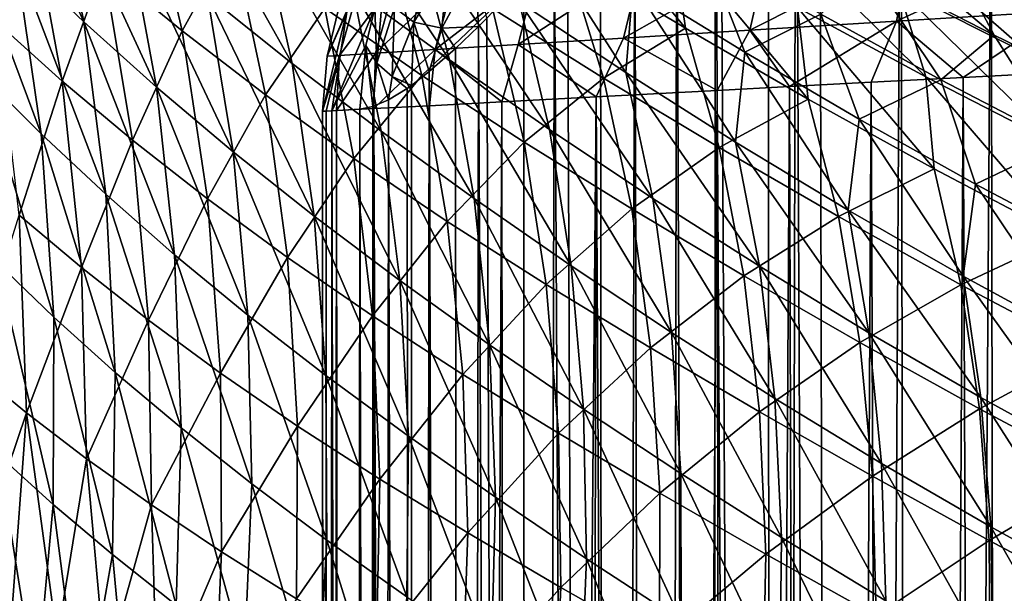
# Model space of a CAD drawing. Header units: metres. Extents: x -23 to 23, y -109 to 23.
# Tile 93 of 256: x -12.44 to -8.09, y -24.72 to -22.19. Entities that reach past the tile are written whole.
import ezdxf

# ---------------------------------------------------------------- set-up
doc = ezdxf.new("R2010")
doc.units = ezdxf.units.M
doc.layers.add('solid_509434', color=7, linetype='CONTINUOUS')

msp = doc.modelspace()

# ---------------------------------------------------------------- linework, layer by layer
at = {"layer": 'solid_509434'}
for points in [[(-8.906898, -20.380653, 83.967918), (-9.011868, -20.517597, 84.137421), (-8.800694, -65.836487, 83.801964)], [(-8.547551, -20.873924, 83.427017), (-8.906898, -20.380653, 83.967918), (-8.800694, -65.836487, 83.801964)], [(-9.011868, -20.517597, 84.137421), (-9.133927, -20.676493, 84.341866), (-9.105757, -65.847397, 84.293953)], [(-9.011868, -20.517597, 84.137421), (-9.105757, -65.847397, 84.293953), (-8.800694, -65.836487, 83.801964)], [(-9.133927, -20.676493, 84.341866), (-9.343339, -20.947651, 84.712914), (-9.105757, -65.847397, 84.293953)], [(-8.547551, -20.873924, 83.427017), (-8.800694, -65.836487, 83.801964), (-8.458784, -65.824188, 83.301888)], [(-8.148853, -21.409058, 82.888329), (-8.547551, -20.873924, 83.427017), (-8.458784, -65.824188, 83.301888)], [(-9.343339, -20.947651, 84.712914), (-9.367389, -20.978621, 84.757317), (-9.105757, -65.847397, 84.293953)], [(-9.367389, -20.978621, 84.757317), (-9.535864, -21.194092, 85.079811), (-9.379085, -65.85688, 84.779045)], [(-9.367389, -20.978621, 84.757317), (-9.379085, -65.85688, 84.779045), (-9.105757, -65.847397, 84.293953)], [(-12.626368, -21.155945, 99.846001), (-12.456467, -21.90638, 99.45211), (-12.153669, -22.195221, 99.892128)], [(-12.303295, -21.465925, 100.283676), (-12.626368, -21.155945, 99.846001), (-12.153669, -22.195221, 99.892128)], [(-9.535864, -21.194092, 85.079811), (-9.721992, -21.428173, 85.462181), (-9.62236, -65.86483, 85.253822)], [(-9.535864, -21.194092, 85.079811), (-9.62236, -65.86483, 85.253822), (-9.379085, -65.85688, 84.779045)], [(-12.705866, -21.373672, 83.392128), (-12.395837, -21.662107, 82.860229), (-12.540302, -22.195906, 83.732513)], [(-11.769439, -21.422623, 101.562874), (-11.608953, -22.07765, 101.135406), (-11.234944, -22.378689, 101.552757)], [(-11.377295, -21.739378, 101.9757), (-11.769439, -21.422623, 101.562874), (-11.234944, -22.378689, 101.552757)], [(-8.148853, -21.409058, 82.888329), (-8.458784, -65.824188, 83.301888), (-8.075402, -65.810234, 82.795273)], [(-7.715547, -21.973652, 82.364265), (-8.148853, -21.409058, 82.888329), (-8.075402, -65.810234, 82.795273)], [(-12.303295, -21.465925, 100.283676), (-12.153669, -22.195221, 99.892128), (-11.833673, -22.482817, 100.325089)], [(-11.964527, -21.77334, 100.712952), (-12.303295, -21.465925, 100.283676), (-11.833673, -22.482817, 100.325089)], [(-11.135362, -21.4664, 102.841232), (-10.967451, -22.052195, 102.382507), (-10.540513, -22.362396, 102.779236)], [(-10.691424, -21.787996, 103.233215), (-11.135362, -21.4664, 102.841232), (-10.540513, -22.362396, 102.779236)], [(-9.721992, -21.428173, 85.462181), (-9.872893, -21.612679, 85.795845), (-9.837638, -65.871353, 85.715782)], [(-9.721992, -21.428173, 85.462181), (-9.837638, -65.871353, 85.715782), (-9.62236, -65.86483, 85.253822)], [(-10.095307, -21.495853, 77.604294), (-9.499051, -22.223228, 77.746841), (-10.025023, -21.905964, 78.187248)], [(-10.095307, -21.495853, 77.604294), (-9.556819, -21.816217, 77.180389), (-9.499051, -22.223228, 77.746841)], [(-11.884301, -21.527275, 81.445717), (-11.719885, -22.234777, 81.824364), (-12.067498, -21.949492, 82.338074)], [(-11.884301, -21.527275, 81.445717), (-11.497774, -21.832762, 80.945442), (-11.719885, -22.234777, 81.824364)], [(-12.742946, -21.617264, 99.003624), (-12.611121, -22.423527, 98.654533), (-12.343051, -22.689548, 99.104317)], [(-12.456467, -21.90638, 99.45211), (-12.742946, -21.617264, 99.003624), (-12.343051, -22.689548, 99.104317)], [(-9.872893, -21.612679, 85.795845), (-10.018797, -21.786001, 86.142517), (-9.837638, -65.871353, 85.715782)], [(-8.900023, -21.607782, 107.000687), (-8.694603, -21.964476, 106.447304), (-8.135228, -22.253588, 106.722252)], [(-8.324448, -21.897991, 107.2724), (-8.900023, -21.607782, 107.000687), (-8.135228, -22.253588, 106.722252)], [(-12.395837, -21.662107, 82.860229), (-12.249597, -22.456367, 83.198189), (-12.540302, -22.195906, 83.732513)], [(-12.395837, -21.662107, 82.860229), (-12.067498, -21.949492, 82.338074), (-12.249597, -22.456367, 83.198189)], [(-10.21198, -21.713299, 104.2407), (-10.233062, -22.105761, 103.610596), (-9.761399, -22.418867, 103.971138)], [(-9.729618, -22.02474, 104.5821), (-10.21198, -21.713299, 104.2407), (-9.761399, -22.418867, 103.971138)], [(-11.964527, -21.77334, 100.712952), (-11.833673, -22.482817, 100.325089), (-11.495467, -22.768768, 100.751968)], [(-11.608953, -22.07765, 101.135406), (-11.964527, -21.77334, 100.712952), (-11.495467, -22.768768, 100.751968)], [(-11.377295, -21.739378, 101.9757), (-11.234944, -22.378689, 101.552757), (-10.841872, -22.677444, 101.964088)], [(-10.967451, -22.052195, 102.382507), (-11.377295, -21.739378, 101.9757), (-10.841872, -22.677444, 101.964088)], [(-9.13561, -21.743401, 76.238731), (-8.437339, -22.437773, 76.400726), (-9.003707, -22.13081, 76.779015)], [(-9.13561, -21.743401, 76.238731), (-8.556437, -22.051016, 75.870178), (-8.437339, -22.437773, 76.400726)], [(-8.668936, -21.733248, 75.293282), (-7.966424, -22.347893, 75.52491), (-8.556437, -22.051016, 75.870178)], [(-8.668936, -21.733248, 75.293282), (-8.068456, -22.026352, 74.958839), (-7.966424, -22.347893, 75.52491)], [(-10.691424, -21.787996, 103.233215), (-10.540513, -22.362396, 102.779236), (-10.098213, -22.670149, 103.161659)], [(-10.233062, -22.105761, 103.610596), (-10.691424, -21.787996, 103.233215), (-10.098213, -22.670149, 103.161659)], [(-10.018797, -21.786001, 86.142517), (-10.076389, -21.852818, 86.286903), (-9.837638, -65.871353, 85.715782)], [(-9.556819, -21.816217, 77.180389), (-8.957147, -22.536581, 77.329269), (-9.499051, -22.223228, 77.746841)], [(-9.556819, -21.816217, 77.180389), (-9.003707, -22.13081, 76.779015), (-8.957147, -22.536581, 77.329269)], [(-11.497774, -21.832762, 80.945442), (-11.351851, -22.517511, 81.318275), (-11.719885, -22.234777, 81.824364)], [(-11.497774, -21.832762, 80.945442), (-11.091, -22.134079, 80.452637), (-11.351851, -22.517511, 81.318275)], [(-10.819314, -21.824392, 79.560204), (-10.662497, -22.431688, 79.966942), (-11.091, -22.134079, 80.452637)], [(-10.819314, -21.824392, 79.560204), (-10.35078, -22.135159, 79.087029), (-10.662497, -22.431688, 79.966942)], [(-10.076389, -21.852818, 86.286903), (-10.211378, -22.004021, 86.644936), (-10.199755, -65.880966, 86.612923)], [(-10.076389, -21.852818, 86.286903), (-10.199755, -65.880966, 86.612923), (-9.837638, -65.871353, 85.715782)], [(-9.419969, -21.859875, 105.405334), (-9.729618, -22.02474, 104.5821), (-9.236032, -22.328991, 104.907318)], [(-8.900346, -22.160599, 105.709709), (-9.419969, -21.859875, 105.405334), (-9.236032, -22.328991, 104.907318)], [(-7.779289, -21.826273, 99.515694), (-7.838242, -22.147821, 99.594299), (-8.567491, -22.192425, 98.789742)], [(-8.501188, -21.870426, 98.719231), (-7.779289, -21.826273, 99.515694), (-8.567491, -22.192425, 98.789742)], [(-8.501188, -21.870426, 98.719231), (-8.567491, -22.192425, 98.789742), (-9.213661, -22.231947, 97.918114)], [(-9.140912, -21.909554, 97.8563), (-8.501188, -21.870426, 98.719231), (-9.213661, -22.231947, 97.918114)], [(-8.324448, -21.897991, 107.2724), (-8.135228, -22.253588, 106.722252), (-7.569074, -22.529203, 106.978584)], [(-7.742543, -22.174147, 107.525894), (-8.324448, -21.897991, 107.2724), (-7.569074, -22.529203, 106.978584)], [(-12.456467, -21.90638, 99.45211), (-12.343051, -22.689548, 99.104317), (-12.057385, -22.956415, 99.547333)], [(-12.153669, -22.195221, 99.892128), (-12.456467, -21.90638, 99.45211), (-12.057385, -22.956415, 99.547333)], [(-10.633327, -21.926449, 88.501389), (-10.782998, -22.130947, 88.989807), (-10.697393, -22.195921, 88.408859)], [(-10.547633, -21.953281, 87.946182), (-10.633327, -21.926449, 88.501389), (-10.697393, -22.195921, 88.408859)], [(-10.025023, -21.905964, 78.187248), (-9.860305, -22.443279, 78.62429), (-10.35078, -22.135159, 79.087029)], [(-9.693743, -21.943365, 96.93502), (-9.772072, -22.2661, 96.987534), (-10.237041, -22.294538, 96.006027)], [(-10.154026, -21.971518, 95.963409), (-9.693743, -21.943365, 96.93502), (-10.237041, -22.294538, 96.006027)], [(-10.025023, -21.905964, 78.187248), (-9.499051, -22.223228, 77.746841), (-9.860305, -22.443279, 78.62429)], [(-9.140912, -21.909554, 97.8563), (-9.213661, -22.231947, 97.918114), (-9.772072, -22.2661, 96.987534)], [(-9.693743, -21.943365, 96.93502), (-9.140912, -21.909554, 97.8563), (-9.772072, -22.2661, 96.987534)], [(-12.067498, -21.949492, 82.338074), (-11.939219, -22.716917, 82.671898), (-12.249597, -22.456367, 83.198189)], [(-12.067498, -21.949492, 82.338074), (-11.719885, -22.234777, 81.824364), (-11.939219, -22.716917, 82.671898)], [(-10.547633, -21.953281, 87.946182), (-10.697393, -22.195921, 88.408859), (-10.573713, -22.2232, 87.822243)], [(-10.154026, -21.971518, 95.963409), (-10.237041, -22.294538, 96.006027), (-10.602973, -22.316921, 94.982933)], [(-10.516253, -21.993671, 94.950661), (-10.154026, -21.971518, 95.963409), (-10.602973, -22.316921, 94.982933)], [(-10.426628, -21.948671, 87.387505), (-10.573713, -22.2232, 87.822243), (-10.412075, -22.215046, 87.240356)], [(-10.426628, -21.948671, 87.387505), (-10.547633, -21.953281, 87.946182), (-10.573713, -22.2232, 87.822243)], [(-10.426628, -21.948671, 87.387505), (-10.412075, -22.215046, 87.240356), (-10.374984, -22.177807, 87.123589)], [(-8.694603, -21.964476, 106.447304), (-8.900346, -22.160599, 105.709709), (-8.371945, -22.450972, 105.996597)], [(-8.135228, -22.253588, 106.722252), (-8.694603, -21.964476, 106.447304), (-8.371945, -22.450972, 105.996597)], [(-10.935331, -22.019304, 92.844505), (-11.02629, -22.342812, 92.855476), (-11.080044, -22.3461, 91.769997)], [(-11.032142, -22.143902, 91.769997), (-10.935331, -22.019304, 92.844505), (-11.080044, -22.3461, 91.769997)], [(-10.777272, -22.009636, 93.90802), (-10.866635, -22.333046, 93.929733), (-11.02629, -22.342812, 92.855476)], [(-10.935331, -22.019304, 92.844505), (-10.777272, -22.009636, 93.90802), (-11.02629, -22.342812, 92.855476)], [(-10.860465, -22.377661, 89.144035), (-10.83203, -22.027645, 89.558144), (-10.869341, -22.134682, 89.551682)], [(-10.516253, -21.993671, 94.950661), (-10.602973, -22.316921, 94.982933), (-10.866635, -22.333046, 93.929733)], [(-10.777272, -22.009636, 93.90802), (-10.516253, -21.993671, 94.950661), (-10.866635, -22.333046, 93.929733)], [(-10.782998, -22.130947, 88.989807), (-10.83203, -22.027645, 89.558144), (-10.860465, -22.377661, 89.144035)], [(-10.211378, -22.004021, 86.644936), (-10.374984, -22.177807, 87.123589), (-10.199755, -65.880966, 86.612923)], [(-9.729618, -22.02474, 104.5821), (-9.761399, -22.418867, 103.971138), (-9.276912, -22.72607, 104.314972)], [(-9.236032, -22.328991, 104.907318), (-9.729618, -22.02474, 104.5821), (-9.276912, -22.72607, 104.314972)], [(-11.608953, -22.07765, 101.135406), (-11.495467, -22.768768, 100.751968), (-11.137614, -23.053087, 101.173843)], [(-11.234944, -22.378689, 101.552757), (-11.608953, -22.07765, 101.135406), (-11.137614, -23.053087, 101.173843)], [(-10.967451, -22.052195, 102.382507), (-10.841872, -22.677444, 101.964088), (-10.430672, -22.975195, 102.365463)], [(-10.540513, -22.362396, 102.779236), (-10.967451, -22.052195, 102.382507), (-10.430672, -22.975195, 102.365463)], [(-8.556437, -22.051016, 75.870178), (-7.859428, -22.735281, 76.0466), (-8.437339, -22.437773, 76.400726)], [(-8.556437, -22.051016, 75.870178), (-7.966424, -22.347893, 75.52491), (-7.859428, -22.735281, 76.0466)], [(-10.233062, -22.105761, 103.610596), (-10.098213, -22.670149, 103.161659), (-9.641806, -22.974541, 103.52755)], [(-9.761399, -22.418867, 103.971138), (-10.233062, -22.105761, 103.610596), (-9.641806, -22.974541, 103.52755)], [(-11.091, -22.134079, 80.452637), (-10.962189, -22.797812, 80.819519), (-11.351851, -22.517511, 81.318275)], [(-10.991224, -22.141584, 90.657623), (-11.1, -22.589964, 91.769997), (-11.058765, -22.58769, 90.650635)], [(-10.991224, -22.141584, 90.657623), (-11.080044, -22.3461, 91.769997), (-11.1, -22.589964, 91.769997)], [(-11.091, -22.134079, 80.452637), (-10.662497, -22.431688, 79.966942), (-10.962189, -22.797812, 80.819519)], [(-10.991224, -22.141584, 90.657623), (-11.032142, -22.143902, 91.769997), (-11.080044, -22.3461, 91.769997)], [(-10.869341, -22.134682, 89.551682), (-10.991224, -22.141584, 90.657623), (-11.058765, -22.58769, 90.650635)], [(-10.909948, -22.299408, 89.544212), (-10.869341, -22.134682, 89.551682), (-11.058765, -22.58769, 90.650635)], [(-10.860465, -22.377661, 89.144035), (-10.869341, -22.134682, 89.551682), (-10.909948, -22.299408, 89.544212)], [(-10.782998, -22.130947, 88.989807), (-10.860465, -22.377661, 89.144035), (-10.793228, -22.436163, 88.738464)], [(-10.697393, -22.195921, 88.408859), (-10.782998, -22.130947, 88.989807), (-10.793228, -22.436163, 88.738464)], [(-10.35078, -22.135159, 79.087029), (-10.210568, -22.726694, 79.488388), (-10.662497, -22.431688, 79.966942)], [(-10.35078, -22.135159, 79.087029), (-9.860305, -22.443279, 78.62429), (-10.210568, -22.726694, 79.488388)], [(-8.900346, -22.160599, 105.709709), (-9.236032, -22.328991, 104.907318), (-8.732126, -22.62496, 105.215508)], [(-9.003707, -22.13081, 76.779015), (-8.400891, -22.844105, 76.935905), (-8.957147, -22.536581, 77.329269)], [(-9.003707, -22.13081, 76.779015), (-8.437339, -22.437773, 76.400726), (-8.400891, -22.844105, 76.935905)], [(-8.371945, -22.450972, 105.996597), (-8.900346, -22.160599, 105.709709), (-8.732126, -22.62496, 105.215508)], [(-8.567491, -22.192425, 98.789742), (-7.838242, -22.147821, 99.594299), (-8.272156, -22.440285, 99.171043)], [(-7.838242, -22.147821, 99.594299), (-7.820326, -22.416445, 99.647354), (-8.272156, -22.440285, 99.171043)], [(-12.540302, -22.195906, 83.732513), (-12.249597, -22.456367, 83.198189), (-12.440226, -23.048109, 84.020752)], [(-12.153669, -22.195221, 99.892128), (-12.057385, -22.956415, 99.547333), (-11.75331, -23.223337, 99.984367)], [(-11.833673, -22.482817, 100.325089), (-12.153669, -22.195221, 99.892128), (-11.75331, -23.223337, 99.984367)], [(-10.697393, -22.195921, 88.408859), (-10.793228, -22.436163, 88.738464), (-10.708399, -22.475677, 88.332405)], [(-10.697393, -22.195921, 88.408859), (-10.708399, -22.475677, 88.332405), (-10.629251, -22.414551, 88.006409)], [(-10.573713, -22.2232, 87.822243), (-10.697393, -22.195921, 88.408859), (-10.629251, -22.414551, 88.006409)], [(-10.374984, -22.177807, 87.123589), (-10.412075, -22.215046, 87.240356), (-10.199755, -65.880966, 86.612923)], [(-9.213661, -22.231947, 97.918114), (-8.567491, -22.192425, 98.789742), (-9.038937, -22.480968, 98.211121)], [(-8.567491, -22.192425, 98.789742), (-8.678411, -22.461842, 98.689598), (-9.038937, -22.480968, 98.211121)], [(-8.567491, -22.192425, 98.789742), (-8.272156, -22.440285, 99.171043), (-8.678411, -22.461842, 98.689598)], [(-11.719885, -22.234777, 81.824364), (-11.608261, -22.976732, 82.153), (-11.939219, -22.716917, 82.671898)], [(-11.719885, -22.234777, 81.824364), (-11.351851, -22.517511, 81.318275), (-11.608261, -22.976732, 82.153)], [(-10.573713, -22.2232, 87.822243), (-10.629251, -22.414551, 88.006409), (-10.513124, -22.312851, 87.577354)], [(-10.573713, -22.2232, 87.822243), (-10.513124, -22.312851, 87.577354), (-10.412075, -22.215046, 87.240356)], [(-10.412075, -22.215046, 87.240356), (-10.513124, -22.312851, 87.577354), (-10.480805, -65.886208, 87.466331)], [(-10.412075, -22.215046, 87.240356), (-10.480805, -65.886208, 87.466331), (-10.199755, -65.880966, 86.612923)], [(-9.499051, -22.223228, 77.746841), (-9.350177, -22.750183, 78.179001), (-9.860305, -22.443279, 78.62429)], [(-9.772072, -22.2661, 96.987534), (-9.213661, -22.231947, 97.918114), (-9.358952, -22.497847, 97.736603)], [(-9.499051, -22.223228, 77.746841), (-8.957147, -22.536581, 77.329269), (-9.350177, -22.750183, 78.179001)], [(-9.213661, -22.231947, 97.918114), (-9.038937, -22.480968, 98.211121), (-9.358952, -22.497847, 97.736603)], [(-10.602973, -22.316921, 94.982933), (-10.237041, -22.294538, 96.006027), (-10.308705, -22.548134, 95.88591)], [(-10.237041, -22.294538, 96.006027), (-9.893153, -22.526196, 96.802582), (-10.308705, -22.548134, 95.88591)], [(-10.237041, -22.294538, 96.006027), (-9.772072, -22.2661, 96.987534), (-9.893153, -22.526196, 96.802582)], [(-9.772072, -22.2661, 96.987534), (-9.358952, -22.497847, 97.736603), (-9.893153, -22.526196, 96.802582)], [(-8.135228, -22.253588, 106.722252), (-8.371945, -22.450972, 105.996597), (-7.83572, -22.729849, 106.265579)], [(-7.569074, -22.529203, 106.978584), (-8.135228, -22.253588, 106.722252), (-7.83572, -22.729849, 106.265579)], [(-10.909948, -22.299408, 89.544212), (-11.058765, -22.58769, 90.650635), (-10.935949, -22.58091, 89.537842)], [(-10.866635, -22.333046, 93.929733), (-10.873809, -22.578081, 93.996368), (-11.038259, -22.586521, 92.935432)], [(-11.02629, -22.342812, 92.855476), (-10.866635, -22.333046, 93.929733), (-11.038259, -22.586521, 92.935432)], [(-10.909948, -22.299408, 89.544212), (-10.935949, -22.58091, 89.537842), (-10.877963, -22.569368, 89.174797)], [(-10.860465, -22.377661, 89.144035), (-10.909948, -22.299408, 89.544212), (-10.877963, -22.569368, 89.174797)], [(-10.602973, -22.316921, 94.982933), (-10.628537, -22.56505, 94.969551), (-10.873809, -22.578081, 93.996368)], [(-10.866635, -22.333046, 93.929733), (-10.602973, -22.316921, 94.982933), (-10.873809, -22.578081, 93.996368)], [(-10.513124, -22.312851, 87.577354), (-10.629251, -22.414551, 88.006409), (-10.480805, -65.886208, 87.466331)], [(-10.602973, -22.316921, 94.982933), (-10.308705, -22.548134, 95.88591), (-10.628537, -22.56505, 94.969551)], [(-9.236032, -22.328991, 104.907318), (-9.276912, -22.72607, 104.314972), (-8.780496, -23.026186, 104.641357)], [(-8.732126, -22.62496, 105.215508), (-9.236032, -22.328991, 104.907318), (-8.780496, -23.026186, 104.641357)], [(-11.234944, -22.378689, 101.552757), (-11.137614, -23.053087, 101.173843), (-10.759698, -23.336803, 101.589561)], [(-10.841872, -22.677444, 101.964088), (-11.234944, -22.378689, 101.552757), (-10.759698, -23.336803, 101.589561)], [(-11.02629, -22.342812, 92.855476), (-11.083924, -22.588858, 92.364548), (-11.1, -22.589964, 91.769997)], [(-11.080044, -22.3461, 91.769997), (-11.02629, -22.342812, 92.855476), (-11.1, -22.589964, 91.769997)], [(-11.02629, -22.342812, 92.855476), (-11.038259, -22.586521, 92.935432), (-11.083924, -22.588858, 92.364548)], [(-10.860465, -22.377661, 89.144035), (-10.877963, -22.569368, 89.174797), (-10.808846, -22.539223, 88.801033)], [(-10.793228, -22.436163, 88.738464), (-10.860465, -22.377661, 89.144035), (-10.808846, -22.539223, 88.801033)], [(-10.540513, -22.362396, 102.779236), (-10.430672, -22.975195, 102.365463), (-10.003229, -23.271938, 102.752892)], [(-10.098213, -22.670149, 103.161659), (-10.540513, -22.362396, 102.779236), (-10.003229, -23.271938, 102.752892)], [(-12.611121, -22.423527, 98.654533), (-12.540298, -23.25642, 98.353584), (-12.287092, -23.498753, 98.805595)], [(-12.343051, -22.689548, 99.104317), (-12.611121, -22.423527, 98.654533), (-12.287092, -23.498753, 98.805595)], [(-10.629251, -22.414551, 88.006409), (-10.708399, -22.475677, 88.332405), (-10.694881, -65.887619, 88.274414)], [(-10.629251, -22.414551, 88.006409), (-10.694881, -65.887619, 88.274414), (-10.480805, -65.886208, 87.466331)], [(-9.761399, -22.418867, 103.971138), (-9.641806, -22.974541, 103.52755), (-9.17173, -23.274294, 103.876892)], [(-9.276912, -22.72607, 104.314972), (-9.761399, -22.418867, 103.971138), (-9.17173, -23.274294, 103.876892)], [(-8.095037, -65.712311, 99.364578), (-8.272156, -22.440285, 99.171043), (-7.820326, -22.416445, 99.647354)], [(-7.673718, -65.704468, 99.790253), (-8.095037, -65.712311, 99.364578), (-7.820326, -22.416445, 99.647354)], [(-12.249597, -22.456367, 83.198189), (-12.164659, -23.279736, 83.483315), (-12.440226, -23.048109, 84.020752)], [(-12.249597, -22.456367, 83.198189), (-11.939219, -22.716917, 82.671898), (-12.164659, -23.279736, 83.483315)], [(-10.662497, -22.431688, 79.966942), (-10.549643, -23.07633, 80.328232), (-10.962189, -22.797812, 80.819519)], [(-10.793228, -22.436163, 88.738464), (-10.808846, -22.539223, 88.801033), (-10.726785, -22.488556, 88.41301)], [(-10.793228, -22.436163, 88.738464), (-10.726785, -22.488556, 88.41301), (-10.708399, -22.475677, 88.332405)], [(-10.662497, -22.431688, 79.966942), (-10.210568, -22.726694, 79.488388), (-10.549643, -23.07633, 80.328232)], [(-9.860305, -22.443279, 78.62429), (-9.735722, -23.021198, 79.020935), (-10.210568, -22.726694, 79.488388)], [(-9.860305, -22.443279, 78.62429), (-9.350177, -22.750183, 78.179001), (-9.735722, -23.021198, 79.020935)], [(-8.913482, -65.730469, 98.383743), (-9.038937, -22.480968, 98.211121), (-8.678411, -22.461842, 98.689598)], [(-8.511003, -65.721016, 98.894737), (-8.913482, -65.730469, 98.383743), (-8.678411, -22.461842, 98.689598)], [(-8.371945, -22.450972, 105.996597), (-8.732126, -22.62496, 105.215508), (-8.218825, -22.911467, 105.506088)], [(-8.511003, -65.721016, 98.894737), (-8.678411, -22.461842, 98.689598), (-8.272156, -22.440285, 99.171043)], [(-8.095037, -65.712311, 99.364578), (-8.511003, -65.721016, 98.894737), (-8.272156, -22.440285, 99.171043)], [(-8.437339, -22.437773, 76.400726), (-7.831881, -23.143772, 76.567551), (-8.400891, -22.844105, 76.935905)], [(-8.437339, -22.437773, 76.400726), (-7.859428, -22.735281, 76.0466), (-7.831881, -23.143772, 76.567551)], [(-7.83572, -22.729849, 106.265579), (-8.371945, -22.450972, 105.996597), (-8.218825, -22.911467, 105.506088)], [(-11.833673, -22.482817, 100.325089), (-11.75331, -23.223337, 99.984367), (-11.429954, -23.490067, 100.41584)], [(-11.495467, -22.768768, 100.751968), (-11.833673, -22.482817, 100.325089), (-11.429954, -23.490067, 100.41584)], [(-10.726785, -22.488556, 88.41301), (-10.808846, -22.539223, 88.801033), (-10.694881, -65.887619, 88.274414)], [(-10.708399, -22.475677, 88.332405), (-10.726785, -22.488556, 88.41301), (-10.694881, -65.887619, 88.274414)], [(-9.654131, -65.751396, 97.246552), (-9.893153, -22.526196, 96.802582), (-9.358952, -22.497847, 97.736603)], [(-9.294788, -65.740562, 97.836037), (-9.654131, -65.751396, 97.246552), (-9.358952, -22.497847, 97.736603)], [(-9.294788, -65.740562, 97.836037), (-9.358952, -22.497847, 97.736603), (-9.038937, -22.480968, 98.211121)], [(-8.913482, -65.730469, 98.383743), (-9.294788, -65.740562, 97.836037), (-9.038937, -22.480968, 98.211121)], [(-11.351851, -22.517511, 81.318275), (-11.255714, -23.235569, 81.641273), (-11.608261, -22.976732, 82.153)], [(-11.351851, -22.517511, 81.318275), (-10.962189, -22.797812, 80.819519), (-11.255714, -23.235569, 81.641273)], [(-10.808846, -22.539223, 88.801033), (-10.877963, -22.569368, 89.174797), (-10.853662, -65.885818, 89.037338)], [(-10.808846, -22.539223, 88.801033), (-10.853662, -65.885818, 89.037338), (-10.694881, -65.887619, 88.274414)], [(-10.515352, -65.786896, 95.324425), (-10.628537, -22.56505, 94.969551), (-10.308705, -22.548134, 95.88591)], [(-10.270458, -65.774673, 95.980438), (-10.515352, -65.786896, 95.324425), (-10.308705, -22.548134, 95.88591)], [(-10.270458, -65.774673, 95.980438), (-10.308705, -22.548134, 95.88591), (-9.893153, -22.526196, 96.802582)], [(-9.982586, -65.76284, 96.623039), (-10.270458, -65.774673, 95.980438), (-9.893153, -22.526196, 96.802582)], [(-9.654131, -65.751396, 97.246552), (-9.982586, -65.76284, 96.623039), (-9.893153, -22.526196, 96.802582)], [(-8.957147, -22.536581, 77.329269), (-8.82364, -23.054977, 77.756691), (-9.350177, -22.750183, 78.179001)], [(-8.957147, -22.536581, 77.329269), (-8.400891, -22.844105, 76.935905), (-8.82364, -23.054977, 77.756691)], [(-11.058765, -22.58769, 90.650635), (-11.1, -22.589964, 91.769997), (-11.083667, -65.8657, 91.06588)], [(-11.1, -65.853516, 91.769997), (-11.1, -22.589964, 91.769997), (-11.083924, -22.588858, 92.364548)], [(-11.074968, -65.8395, 92.512009), (-11.1, -65.853516, 91.769997), (-11.083924, -22.588858, 92.364548)], [(-11.099907, -65.854546, 91.717033), (-11.1, -22.589964, 91.769997), (-11.1, -65.853516, 91.769997)], [(-11.09963, -65.85553, 91.664185), (-11.083667, -65.8657, 91.06588), (-11.1, -22.589964, 91.769997)], [(-11.099907, -65.854546, 91.717033), (-11.09963, -65.85553, 91.664185), (-11.1, -22.589964, 91.769997)], [(-11.074968, -65.8395, 92.512009), (-11.083924, -22.588858, 92.364548), (-11.038259, -22.586521, 92.935432)], [(-11.058765, -22.58769, 90.650635), (-11.083667, -65.8657, 91.06588), (-11.040873, -65.874306, 90.42939)], [(-11.001495, -65.825836, 93.241707), (-11.074968, -65.8395, 92.512009), (-11.038259, -22.586521, 92.935432)], [(-10.935949, -22.58091, 89.537842), (-11.058765, -22.58769, 90.650635), (-10.966331, -65.88118, 89.754616)], [(-11.058765, -22.58769, 90.650635), (-11.040873, -65.874306, 90.42939), (-10.966331, -65.88118, 89.754616)], [(-11.001495, -65.825836, 93.241707), (-11.038259, -22.586521, 92.935432), (-10.873809, -22.578081, 93.996368)], [(-10.881963, -65.812523, 93.956161), (-11.001495, -65.825836, 93.241707), (-10.873809, -22.578081, 93.996368)], [(-10.935949, -22.58091, 89.537842), (-10.966331, -65.88118, 89.754616), (-10.853662, -65.885818, 89.037338)], [(-10.877963, -22.569368, 89.174797), (-10.935949, -22.58091, 89.537842), (-10.853662, -65.885818, 89.037338)], [(-10.719172, -65.799538, 94.650841), (-10.881963, -65.812523, 93.956161), (-10.873809, -22.578081, 93.996368)], [(-10.719172, -65.799538, 94.650841), (-10.873809, -22.578081, 93.996368), (-10.628537, -22.56505, 94.969551)], [(-10.515352, -65.786896, 95.324425), (-10.719172, -65.799538, 94.650841), (-10.628537, -22.56505, 94.969551)], [(-8.732126, -22.62496, 105.215508), (-8.780496, -23.026186, 104.641357), (-8.273168, -23.317904, 104.949486)], [(-8.218825, -22.911467, 105.506088), (-8.732126, -22.62496, 105.215508), (-8.273168, -23.317904, 104.949486)], [(-10.841872, -22.677444, 101.964088), (-10.759698, -23.336803, 101.589561), (-10.362837, -23.621155, 101.995415)], [(-10.430672, -22.975195, 102.365463), (-10.841872, -22.677444, 101.964088), (-10.362837, -23.621155, 101.995415)], [(-10.098213, -22.670149, 103.161659), (-10.003229, -23.271938, 102.752892), (-9.56085, -23.566677, 103.124229)], [(-9.641806, -22.974541, 103.52755), (-10.098213, -22.670149, 103.161659), (-9.56085, -23.566677, 103.124229)], [(-12.343051, -22.689548, 99.104317), (-12.287092, -23.498753, 98.805595), (-12.015266, -23.743002, 99.252243)], [(-12.057385, -22.956415, 99.547333), (-12.343051, -22.689548, 99.104317), (-12.015266, -23.743002, 99.252243)], [(-11.939219, -22.716917, 82.671898), (-11.868354, -23.512552, 82.95256), (-12.164659, -23.279736, 83.483315)], [(-11.939219, -22.716917, 82.671898), (-11.608261, -22.976732, 82.153), (-11.868354, -23.512552, 82.95256)], [(-10.210568, -22.726694, 79.488388), (-10.11282, -23.354389, 79.84491), (-10.549643, -23.07633, 80.328232)], [(-10.210568, -22.726694, 79.488388), (-9.735722, -23.021198, 79.020935), (-10.11282, -23.354389, 79.84491)], [(-9.276912, -22.72607, 104.314972), (-9.17173, -23.274294, 103.876892), (-8.688885, -23.568167, 104.208893)], [(-8.780496, -23.026186, 104.641357), (-9.276912, -22.72607, 104.314972), (-8.688885, -23.568167, 104.208893)], [(-7.83572, -22.729849, 106.265579), (-8.218825, -22.911467, 105.506088), (-7.697084, -23.187302, 105.778618)], [(-11.495467, -22.768768, 100.751968), (-11.429954, -23.490067, 100.41584), (-11.086136, -23.756807, 100.842194)], [(-11.137614, -23.053087, 101.173843), (-11.495467, -22.768768, 100.751968), (-11.086136, -23.756807, 100.842194)], [(-9.350177, -22.750183, 78.179001), (-9.240598, -23.316563, 78.57119), (-9.735722, -23.021198, 79.020935)], [(-9.350177, -22.750183, 78.179001), (-8.82364, -23.054977, 77.756691), (-9.240598, -23.316563, 78.57119)], [(-10.962189, -22.797812, 80.819519), (-10.880573, -23.493738, 81.136948), (-11.255714, -23.235569, 81.641273)], [(-10.962189, -22.797812, 80.819519), (-10.549643, -23.07633, 80.328232), (-10.880573, -23.493738, 81.136948)], [(-8.400891, -22.844105, 76.935905), (-8.28225, -23.355663, 77.358765), (-8.82364, -23.054977, 77.756691)], [(-8.400891, -22.844105, 76.935905), (-7.831881, -23.143772, 76.567551), (-8.28225, -23.355663, 77.358765)], [(-8.218825, -22.911467, 105.506088), (-8.273168, -23.317904, 104.949486), (-7.755921, -23.599874, 105.238838)], [(-7.697084, -23.187302, 105.778618), (-8.218825, -22.911467, 105.506088), (-7.755921, -23.599874, 105.238838)], [(-12.057385, -22.956415, 99.547333), (-12.015266, -23.743002, 99.252243), (-11.724123, -23.988569, 99.69371)], [(-11.75331, -23.223337, 99.984367), (-12.057385, -22.956415, 99.547333), (-11.724123, -23.988569, 99.69371)], [(-11.608261, -22.976732, 82.153), (-11.550508, -23.745983, 82.428459), (-11.868354, -23.512552, 82.95256)], [(-11.608261, -22.976732, 82.153), (-11.255714, -23.235569, 81.641273), (-11.550508, -23.745983, 82.428459)], [(-10.430672, -22.975195, 102.365463), (-10.362837, -23.621155, 101.995415), (-9.94892, -23.905983, 102.387787)], [(-10.003229, -23.271938, 102.752892), (-10.430672, -22.975195, 102.365463), (-9.94892, -23.905983, 102.387787)], [(-9.641806, -22.974541, 103.52755), (-9.56085, -23.566677, 103.124229), (-9.103949, -23.858116, 103.479294)], [(-9.17173, -23.274294, 103.876892), (-9.641806, -22.974541, 103.52755), (-9.103949, -23.858116, 103.479294)], [(-9.735722, -23.021198, 79.020935), (-9.652477, -23.634146, 79.373367), (-10.11282, -23.354389, 79.84491)], [(-9.735722, -23.021198, 79.020935), (-9.240598, -23.316563, 78.57119), (-9.652477, -23.634146, 79.373367)], [(-8.780496, -23.026186, 104.641357), (-8.688885, -23.568167, 104.208893), (-8.194288, -23.854784, 104.522697)], [(-8.273168, -23.317904, 104.949486), (-8.780496, -23.026186, 104.641357), (-8.194288, -23.854784, 104.522697)], [(-12.440226, -23.048109, 84.020752), (-12.406602, -23.922056, 84.254051), (-12.650492, -23.722878, 84.800667)], [(-12.440226, -23.048109, 84.020752), (-12.164659, -23.279736, 83.483315), (-12.406602, -23.922056, 84.254051)], [(-11.137614, -23.053087, 101.173843), (-11.086136, -23.756807, 100.842194), (-10.721631, -24.024635, 101.262115)], [(-10.759698, -23.336803, 101.589561), (-11.137614, -23.053087, 101.173843), (-10.721631, -24.024635, 101.262115)], [(-10.549643, -23.07633, 80.328232), (-10.481841, -23.7521, 80.640602), (-10.880573, -23.493738, 81.136948)], [(-10.549643, -23.07633, 80.328232), (-10.11282, -23.354389, 79.84491), (-10.481841, -23.7521, 80.640602)], [(-8.82364, -23.054977, 77.756691), (-8.728519, -23.611713, 78.144302), (-9.240598, -23.316563, 78.57119)], [(-8.82364, -23.054977, 77.756691), (-8.28225, -23.355663, 77.358765), (-8.728519, -23.611713, 78.144302)], [(-7.831881, -23.143772, 76.567551), (-7.727521, -23.650124, 76.986061), (-8.28225, -23.355663, 77.358765)], [(-11.75331, -23.223337, 99.984367), (-11.724123, -23.988569, 99.69371), (-11.412971, -24.235378, 100.12989)], [(-11.429954, -23.490067, 100.41584), (-11.75331, -23.223337, 99.984367), (-11.412971, -24.235378, 100.12989)], [(-11.255714, -23.235569, 81.641273), (-11.210296, -23.980005, 81.911331), (-11.550508, -23.745983, 82.428459)], [(-11.255714, -23.235569, 81.641273), (-10.880573, -23.493738, 81.136948), (-11.210296, -23.980005, 81.911331)], [(-12.540298, -23.25642, 98.353584), (-12.531081, -24.108826, 98.10334), (-12.289067, -24.327074, 98.55851)], [(-12.287092, -23.498753, 98.805595), (-12.540298, -23.25642, 98.353584), (-12.289067, -24.327074, 98.55851)], [(-12.164659, -23.279736, 83.483315), (-12.141842, -24.124268, 83.71286), (-12.406602, -23.922056, 84.254051)], [(-12.164659, -23.279736, 83.483315), (-11.868354, -23.512552, 82.95256), (-12.141842, -24.124268, 83.71286)], [(-10.003229, -23.271938, 102.752892), (-9.94892, -23.905983, 102.387787), (-9.519224, -24.190216, 102.764626)], [(-9.56085, -23.566677, 103.124229), (-10.003229, -23.271938, 102.752892), (-9.519224, -24.190216, 102.764626)], [(-9.17173, -23.274294, 103.876892), (-9.103949, -23.858116, 103.479294), (-8.633404, -24.144955, 103.81723)], [(-8.688885, -23.568167, 104.208893), (-9.17173, -23.274294, 103.876892), (-8.633404, -24.144955, 103.81723)], [(-10.759698, -23.336803, 101.589561), (-10.721631, -24.024635, 101.262115), (-10.33759, -24.294756, 101.672272)], [(-10.362837, -23.621155, 101.995415), (-10.759698, -23.336803, 101.589561), (-10.33759, -24.294756, 101.672272)], [(-9.240598, -23.316563, 78.57119), (-9.171371, -23.916899, 78.919624), (-9.652477, -23.634146, 79.373367)], [(-9.240598, -23.316563, 78.57119), (-8.728519, -23.611713, 78.144302), (-9.171371, -23.916899, 78.919624)], [(-8.273168, -23.317904, 104.949486), (-8.194288, -23.854784, 104.522697), (-7.688906, -24.132729, 104.817749)], [(-7.755921, -23.599874, 105.238838), (-8.273168, -23.317904, 104.949486), (-7.688906, -24.132729, 104.817749)], [(-10.11282, -23.354389, 79.84491), (-10.058475, -24.012184, 80.153152), (-10.481841, -23.7521, 80.640602)], [(-10.11282, -23.354389, 79.84491), (-9.652477, -23.634146, 79.373367), (-10.058475, -24.012184, 80.153152)], [(-8.28225, -23.355663, 77.358765), (-8.200982, -23.904596, 77.741707), (-8.728519, -23.611713, 78.144302)], [(-8.28225, -23.355663, 77.358765), (-7.727521, -23.650124, 76.986061), (-8.200982, -23.904596, 77.741707)], [(-12.287092, -23.498753, 98.805595), (-12.289067, -24.327074, 98.55851), (-12.027673, -24.548254, 99.009369)], [(-12.015266, -23.743002, 99.252243), (-12.287092, -23.498753, 98.805595), (-12.027673, -24.548254, 99.009369)], [(-11.868354, -23.512552, 82.95256), (-11.855584, -24.32872, 83.177368), (-12.141842, -24.124268, 83.71286)], [(-11.868354, -23.512552, 82.95256), (-11.550508, -23.745983, 82.428459), (-11.855584, -24.32872, 83.177368)], [(-11.429954, -23.490067, 100.41584), (-11.412971, -24.235378, 100.12989), (-11.080951, -24.483833, 100.560654)], [(-11.086136, -23.756807, 100.842194), (-11.429954, -23.490067, 100.41584), (-11.080951, -24.483833, 100.560654)], [(-10.880573, -23.493738, 81.136948), (-10.846942, -24.215147, 81.401848), (-11.210296, -23.980005, 81.911331)], [(-10.880573, -23.493738, 81.136948), (-10.481841, -23.7521, 80.640602), (-10.846942, -24.215147, 81.401848)], [(-9.56085, -23.566677, 103.124229), (-9.519224, -24.190216, 102.764626), (-9.074147, -24.472544, 103.125572)], [(-9.103949, -23.858116, 103.479294), (-9.56085, -23.566677, 103.124229), (-9.074147, -24.472544, 103.125572)], [(-8.688885, -23.568167, 104.208893), (-8.633404, -24.144955, 103.81723), (-8.150206, -24.425766, 104.137154)], [(-8.194288, -23.854784, 104.522697), (-8.688885, -23.568167, 104.208893), (-8.150206, -24.425766, 104.137154)], [(-10.362837, -23.621155, 101.995415), (-10.33759, -24.294756, 101.672272), (-9.935752, -24.566864, 102.069473)], [(-9.94892, -23.905983, 102.387787), (-10.362837, -23.621155, 101.995415), (-9.935752, -24.566864, 102.069473)], [(-9.652477, -23.634146, 79.373367), (-9.611375, -24.276205, 79.678185), (-10.058475, -24.012184, 80.153152)], [(-9.652477, -23.634146, 79.373367), (-9.171371, -23.916899, 78.919624), (-9.611375, -24.276205, 79.678185)], [(-8.728519, -23.611713, 78.144302), (-8.672701, -24.201418, 78.488365), (-9.171371, -23.916899, 78.919624)], [(-8.728519, -23.611713, 78.144302), (-8.200982, -23.904596, 77.741707), (-8.672701, -24.201418, 78.488365)], [(-7.727521, -23.650124, 76.986061), (-7.659406, -24.193007, 77.364304), (-8.200982, -23.904596, 77.741707)], [(-12.650492, -23.722878, 84.800667), (-12.406602, -23.922056, 84.254051), (-12.655266, -24.655254, 84.92804)], [(-12.015266, -23.743002, 99.252243), (-12.027673, -24.548254, 99.009369), (-11.746362, -24.771975, 99.455589)], [(-11.724123, -23.988569, 99.69371), (-12.015266, -23.743002, 99.252243), (-11.746362, -24.771975, 99.455589)], [(-11.550508, -23.745983, 82.428459), (-11.547183, -24.535105, 82.648094), (-11.855584, -24.32872, 83.177368)], [(-11.550508, -23.745983, 82.428459), (-11.210296, -23.980005, 81.911331), (-11.547183, -24.535105, 82.648094)], [(-11.086136, -23.756807, 100.842194), (-11.080951, -24.483833, 100.560654), (-10.727996, -24.735062, 100.984566)], [(-10.721631, -24.024635, 101.262115), (-11.086136, -23.756807, 100.842194), (-10.727996, -24.735062, 100.984566)], [(-10.481841, -23.7521, 80.640602), (-10.459745, -24.452475, 80.901024), (-10.846942, -24.215147, 81.401848)], [(-10.481841, -23.7521, 80.640602), (-10.058475, -24.012184, 80.153152), (-10.459745, -24.452475, 80.901024)], [(-9.103949, -23.858116, 103.479294), (-9.074147, -24.472544, 103.125572), (-8.614526, -24.751619, 103.469719)], [(-8.633404, -24.144955, 103.81723), (-9.103949, -23.858116, 103.479294), (-8.614526, -24.751619, 103.469719)], [(-8.194288, -23.854784, 104.522697), (-8.150206, -24.425766, 104.137154), (-7.655277, -24.699066, 104.438446)], [(-7.688906, -24.132729, 104.817749), (-8.194288, -23.854784, 104.522697), (-7.655277, -24.699066, 104.438446)], [(-12.406602, -23.922056, 84.254051), (-12.47051, -24.787067, 84.498627), (-12.655266, -24.655254, 84.92804)], [(-12.406602, -23.922056, 84.254051), (-12.272257, -24.921465, 84.070824), (-12.47051, -24.787067, 84.498627)], [(-12.406602, -23.922056, 84.254051), (-12.141842, -24.124268, 83.71286), (-12.272257, -24.921465, 84.070824)], [(-9.94892, -23.905983, 102.387787), (-9.935752, -24.566864, 102.069473), (-9.517284, -24.839825, 102.451813)], [(-9.519224, -24.190216, 102.764626), (-9.94892, -23.905983, 102.387787), (-9.517284, -24.839825, 102.451813)], [(-9.171371, -23.916899, 78.919624), (-9.143165, -24.545401, 79.220955), (-9.611375, -24.276205, 79.678185)], [(-9.171371, -23.916899, 78.919624), (-8.672701, -24.201418, 78.488365), (-9.143165, -24.545401, 79.220955)], [(-8.200982, -23.904596, 77.741707), (-8.157873, -24.485605, 78.081047), (-8.672701, -24.201418, 78.488365)], [(-8.200982, -23.904596, 77.741707), (-7.659406, -24.193007, 77.364304), (-8.157873, -24.485605, 78.081047)], [(-11.724123, -23.988569, 99.69371), (-11.746362, -24.771975, 99.455589), (-11.444666, -24.998335, 99.896568)], [(-11.412971, -24.235378, 100.12989), (-11.724123, -23.988569, 99.69371), (-11.444666, -24.998335, 99.896568)], [(-11.210296, -23.980005, 81.911331), (-11.21603, -24.743639, 82.125832), (-11.547183, -24.535105, 82.648094)], [(-11.210296, -23.980005, 81.911331), (-10.846942, -24.215147, 81.401848), (-11.21603, -24.743639, 82.125832)], [(-10.721631, -24.024635, 101.262115), (-10.727996, -24.735062, 100.984566), (-10.355147, -24.99024, 101.398781)], [(-10.33759, -24.294756, 101.672272), (-10.721631, -24.024635, 101.262115), (-10.355147, -24.99024, 101.398781)], [(-10.058475, -24.012184, 80.153152), (-10.048061, -24.693733, 80.410149), (-10.459745, -24.452475, 80.901024)], [(-10.058475, -24.012184, 80.153152), (-9.611375, -24.276205, 79.678185), (-10.048061, -24.693733, 80.410149)], [(-12.531081, -24.108826, 98.10334), (-12.551332, -24.999897, 97.97155), (-12.363874, -25.154507, 98.337166)], [(-12.289067, -24.327074, 98.55851), (-12.531081, -24.108826, 98.10334), (-12.363874, -25.154507, 98.337166)], [(-12.141842, -24.124268, 83.71286), (-12.058991, -25.058941, 83.642715), (-12.272257, -24.921465, 84.070824)], [(-12.141842, -24.124268, 83.71286), (-11.855584, -24.32872, 83.177368), (-12.058991, -25.058941, 83.642715)], [(-8.633404, -24.144955, 103.81723), (-8.614526, -24.751619, 103.469719), (-8.141297, -25.025967, 103.796143)], [(-8.150206, -24.425766, 104.137154), (-8.633404, -24.144955, 103.81723), (-8.141297, -25.025967, 103.796143)], [(-9.519224, -24.190216, 102.764626), (-9.517284, -24.839825, 102.451813), (-9.082581, -25.112324, 102.818756)], [(-9.074147, -24.472544, 103.125572), (-9.519224, -24.190216, 102.764626), (-9.082581, -25.112324, 102.818756)], [(-8.672701, -24.201418, 78.488365), (-8.656724, -24.818401, 78.785561), (-9.143165, -24.545401, 79.220955)], [(-8.672701, -24.201418, 78.488365), (-8.157873, -24.485605, 78.081047), (-8.656724, -24.818401, 78.785561)], [(-7.659406, -24.193007, 77.364304), (-7.628191, -24.767185, 77.698639), (-8.157873, -24.485605, 78.081047)], [(-11.412971, -24.235378, 100.12989), (-11.444666, -24.998335, 99.896568), (-11.122102, -25.227951, 100.331612)], [(-11.080951, -24.483833, 100.560654), (-11.412971, -24.235378, 100.12989), (-11.122102, -25.227951, 100.331612)], [(-10.846942, -24.215147, 81.401848), (-10.861618, -24.955074, 81.611671), (-11.21603, -24.743639, 82.125832)], [(-10.846942, -24.215147, 81.401848), (-10.459745, -24.452475, 80.901024), (-10.861618, -24.955074, 81.611671)], [(-10.33759, -24.294756, 101.672272), (-10.355147, -24.99024, 101.398781), (-9.963836, -25.24893, 101.800659)], [(-9.935752, -24.566864, 102.069473), (-10.33759, -24.294756, 101.672272), (-9.963836, -25.24893, 101.800659)], [(-9.611375, -24.276205, 79.678185), (-9.612811, -24.941181, 79.932442), (-10.048061, -24.693733, 80.410149)], [(-9.611375, -24.276205, 79.678185), (-9.143165, -24.545401, 79.220955), (-9.612811, -24.941181, 79.932442)], [(-12.289067, -24.327074, 98.55851), (-12.363874, -25.154507, 98.337166), (-12.161137, -25.313707, 98.705269)], [(-12.027673, -24.548254, 99.009369), (-12.289067, -24.327074, 98.55851), (-12.161137, -25.313707, 98.705269)], [(-11.855584, -24.32872, 83.177368), (-11.829597, -25.199818, 83.213776), (-12.058991, -25.058941, 83.642715)], [(-11.855584, -24.32872, 83.177368), (-11.547183, -24.535105, 82.648094), (-11.829597, -25.199818, 83.213776)], [(-8.150206, -24.425766, 104.137154), (-8.141297, -25.025967, 103.796143), (-7.655322, -25.294043, 104.104172)], [(-7.655277, -24.699066, 104.438446), (-8.150206, -24.425766, 104.137154), (-7.655322, -25.294043, 104.104172)], [(-10.459745, -24.452475, 80.901024), (-10.483569, -25.170696, 81.106987), (-10.861618, -24.955074, 81.611671)], [(-10.459745, -24.452475, 80.901024), (-10.048061, -24.693733, 80.410149), (-10.483569, -25.170696, 81.106987)], [(-11.080951, -24.483833, 100.560654), (-11.122102, -25.227951, 100.331612), (-10.77874, -25.462006, 100.75927)], [(-10.727996, -24.735062, 100.984566), (-11.080951, -24.483833, 100.560654), (-10.77874, -25.462006, 100.75927)], [(-9.074147, -24.472544, 103.125572), (-9.082581, -25.112324, 102.818756), (-8.632414, -25.382973, 103.169327)], [(-8.614526, -24.751619, 103.469719), (-9.074147, -24.472544, 103.125572), (-8.632414, -25.382973, 103.169327)], [(-8.157873, -24.485605, 78.081047), (-8.153337, -25.093082, 78.373497), (-8.656724, -24.818401, 78.785561)], [(-8.157873, -24.485605, 78.081047), (-7.628191, -24.767185, 77.698639), (-8.153337, -25.093082, 78.373497)], [(-12.027673, -24.548254, 99.009369), (-12.161137, -25.313707, 98.705269), (-11.941463, -25.478029, 99.076935)], [(-11.746362, -24.771975, 99.455589), (-12.027673, -24.548254, 99.009369), (-11.941463, -25.478029, 99.076935)], [(-11.547183, -24.535105, 82.648094), (-11.581966, -25.344973, 82.782188), (-11.829597, -25.199818, 83.213776)], [(-11.547183, -24.535105, 82.648094), (-11.21603, -24.743639, 82.125832), (-11.581966, -25.344973, 82.782188)], [(-9.143165, -24.545401, 79.220955), (-9.156251, -25.196001, 79.47226), (-9.612811, -24.941181, 79.932442)], [(-9.143165, -24.545401, 79.220955), (-8.656724, -24.818401, 78.785561), (-9.156251, -25.196001, 79.47226)], [(-9.935752, -24.566864, 102.069473), (-9.963836, -25.24893, 101.800659), (-9.555047, -25.509951, 102.188469)], [(-9.517284, -24.839825, 102.451813), (-9.935752, -24.566864, 102.069473), (-9.555047, -25.509951, 102.188469)], [(-10.048061, -24.693733, 80.410149), (-10.081677, -25.39246, 80.613411), (-10.483569, -25.170696, 81.106987)], [(-10.048061, -24.693733, 80.410149), (-9.612811, -24.941181, 79.932442), (-10.081677, -25.39246, 80.613411)]]:
    msp.add_3dface(points, dxfattribs=at)

doc.saveas('drawing.dxf')
